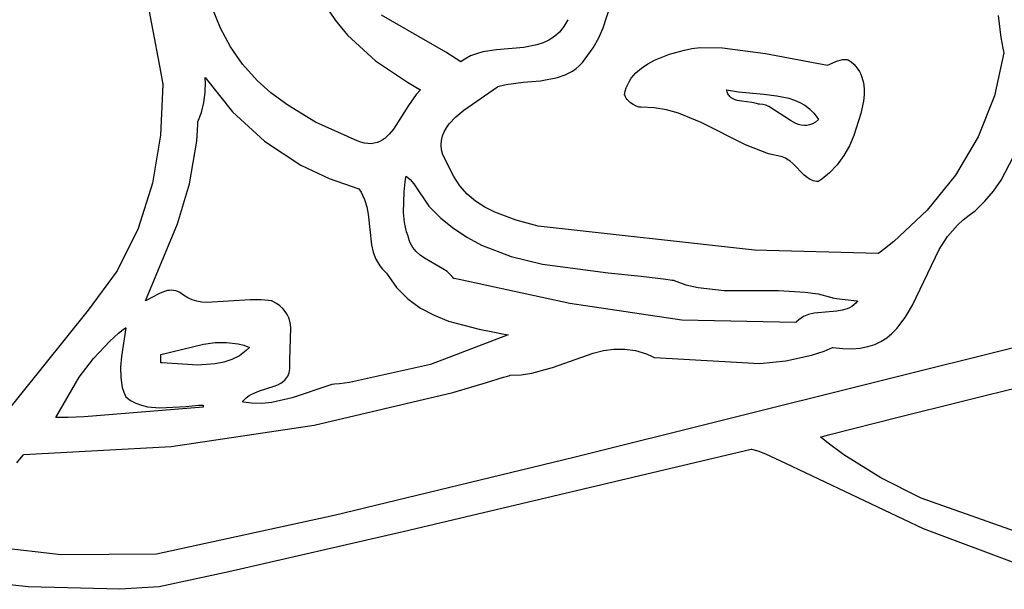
# Model space of a CAD drawing. Extents: x 21.3 to 51.6, y -34 to 34.1.
# Tile 14 of 117: x 47.93 to 49.257, y -32.056 to -31.288. Entities that reach past the tile are written whole.
import ezdxf

# ---------------------------------------------------------------- set-up
doc = ezdxf.new("R2010")
doc.units = 0

msp = doc.modelspace()

# ---------------------------------------------------------------- linework, layer by layer
at = {"layer": 'Layer 1', "color": 7, "linetype": 'CONTINUOUS'}
for p, q in [((48.080217, -31.149747), (48.117493, -31.348188)), ((48.200352, -31.299621), (48.189678, -31.273274)), ((48.340953, -31.268335), (48.35521, -31.289454)), ((48.716223, -31.299132), (48.725278, -31.270127)), ((48.50416, -31.332334), (48.417323, -31.282401)), ((49.248117, -31.282834), (49.252007, -31.312293)), ((48.213752, -31.324738), (48.200352, -31.299621)), ((48.35521, -31.289454), (48.371543, -31.308999)), ((48.663169, -31.297557), (48.657066, -31.305117)), ((48.668507, -31.288352), (48.663169, -31.297557)), ((48.710072, -31.312942), (48.716223, -31.299132)), ((48.371543, -31.308999), (48.409344, -31.343625)), ((48.650282, -31.311207), (48.642898, -31.316005)), ((48.657066, -31.305117), (48.650282, -31.311207)), ((48.702625, -31.3262), (48.710072, -31.312942)), ((49.252007, -31.312293), (49.254757, -31.326943)), ((48.230107, -31.34842), (48.213752, -31.324738)), ((48.608997, -31.325818), (48.572045, -31.329129)), ((48.626656, -31.322433), (48.608997, -31.325818)), ((48.634995, -31.319687), (48.626656, -31.322433)), ((48.642898, -31.316005), (48.634995, -31.319687)), ((48.687985, -31.345973), (48.702625, -31.3262)), ((48.835459, -31.327128), (48.846621, -31.325671)), ((48.846621, -31.325671), (48.876682, -31.326274)), ((48.876682, -31.326274), (48.934589, -31.333965)), ((49.254757, -31.326943), (49.255533, -31.330596)), ((48.524053, -31.345267), (48.50416, -31.332334)), ((48.537281, -31.337276), (48.529546, -31.341397)), ((48.54548, -31.334166), (48.537281, -31.337276)), ((48.554062, -31.331889), (48.54548, -31.334166)), ((48.572045, -31.329129), (48.554062, -31.331889)), ((50.850221, -31.335544), (48.67656, -31.878289)), ((48.785276, -31.342883), (48.805183, -31.334972)), ((48.805183, -31.334972), (48.825599, -31.329286)), ((48.825599, -31.329286), (48.835459, -31.327128)), ((48.934589, -31.333965), (49.018515, -31.349445)), ((49.25601, -31.33282), (49.243366, -31.390834)), ((49.255533, -31.330596), (49.255935, -31.332421)), ((49.255935, -31.332421), (49.255986, -31.332649)), ((49.255986, -31.332649), (49.256011, -31.332763)), ((49.256011, -31.332763), (49.25601, -31.33282)), ((48.117493, -31.348188), (48.122154, -31.373011)), ((48.249649, -31.370462), (48.230107, -31.34842)), ((48.409344, -31.343625), (48.452177, -31.372737)), ((48.525878, -31.343891), (48.524099, -31.345257)), ((48.529546, -31.341397), (48.525878, -31.343891)), ((48.679405, -31.354263), (48.68382, -31.350406)), ((48.68382, -31.350406), (48.687985, -31.345973)), ((48.760136, -31.359965), (48.7676, -31.353496)), ((48.7676, -31.353496), (48.776052, -31.347822)), ((48.776052, -31.347822), (48.785276, -31.342883)), ((49.018515, -31.349445), (49.031885, -31.343892)), ((49.031885, -31.343892), (49.035187, -31.342747)), ((49.035187, -31.342747), (49.038634, -31.342026)), ((49.038634, -31.342026), (49.040439, -31.341875)), ((49.040439, -31.341875), (49.04231, -31.341891)), ((49.04231, -31.341891), (49.044259, -31.342094)), ((49.044259, -31.342094), (49.045265, -31.342272)), ((49.045265, -31.342272), (49.045777, -31.342381)), ((49.045777, -31.342381), (49.046035, -31.342441)), ((49.046035, -31.342441), (49.046165, -31.342472)), ((49.046165, -31.342472), (49.04623, -31.342488)), ((49.046298, -31.342507), (49.050166, -31.345333)), ((49.050166, -31.345333), (49.053592, -31.348342)), ((49.053592, -31.348342), (49.056596, -31.35152)), ((49.056596, -31.35152), (49.059196, -31.354855)), ((48.179683, -31.367011), (48.179626, -31.366131)), ((48.179635, -31.366128), (48.216303, -31.412608)), ((48.631658, -31.370534), (48.654269, -31.366486)), ((48.654269, -31.366486), (48.664858, -31.362826)), ((48.664858, -31.362826), (48.67476, -31.357588)), ((48.67476, -31.357588), (48.679405, -31.354263)), ((48.753876, -31.367287), (48.760136, -31.359965)), ((49.059196, -31.354855), (49.061414, -31.358332)), ((49.061414, -31.358332), (49.063267, -31.36194)), ((49.063267, -31.36194), (49.064776, -31.365664)), ((49.064776, -31.365664), (49.066837, -31.373409)), ((48.122684, -31.375865), (48.119353, -31.443963)), ((48.122154, -31.373011), (48.122446, -31.374563)), ((48.122446, -31.374563), (48.122591, -31.375339)), ((48.122591, -31.375339), (48.122664, -31.375727)), ((48.122664, -31.375727), (48.122684, -31.375865)), ((48.179617, -31.386277), (48.179914, -31.372289)), ((48.17978, -31.368771), (48.179683, -31.367011)), ((48.179914, -31.372289), (48.17978, -31.368771)), ((48.268003, -31.38672), (48.249649, -31.370462)), ((48.452177, -31.372737), (48.463416, -31.379215)), ((48.463416, -31.379215), (48.469091, -31.38234)), ((48.528417, -31.410204), (48.57359, -31.378993)), ((48.57359, -31.378993), (48.57388, -31.378764)), ((48.57388, -31.378764), (48.574025, -31.37865)), ((48.574025, -31.37865), (48.574061, -31.378622)), ((48.57408, -31.378611), (48.58509, -31.375768)), ((48.58509, -31.375768), (48.608181, -31.372654)), ((48.608181, -31.372654), (48.631658, -31.370534)), ((48.745829, -31.384732), (48.747214, -31.380002)), ((48.747214, -31.380002), (48.749035, -31.375523)), ((48.749035, -31.375523), (48.751265, -31.371287)), ((48.751265, -31.371287), (48.753876, -31.367287)), ((49.066837, -31.373409), (49.067755, -31.381464)), ((48.177913, -31.39999), (48.179617, -31.386277)), ((48.291004, -31.403589), (48.268003, -31.38672)), ((48.464166, -31.389027), (48.453729, -31.404067)), ((48.469904, -31.382781), (48.464166, -31.389027)), ((48.469091, -31.38234), (48.469803, -31.382725)), ((48.469803, -31.382725), (48.469892, -31.382773)), ((48.744906, -31.38972), (48.745829, -31.384732)), ((48.744961, -31.389891), (48.744918, -31.389764)), ((48.745051, -31.390146), (48.744961, -31.389891)), ((48.745886, -31.392115), (48.745051, -31.390146)), ((48.746924, -31.393972), (48.745886, -31.392115)), ((48.882405, -31.38278), (48.898425, -31.385557)), ((48.882418, -31.382872), (48.88241, -31.382816)), ((48.882565, -31.383747), (48.882418, -31.382872)), ((48.88295, -31.385394), (48.882565, -31.383747)), ((48.883453, -31.386909), (48.88295, -31.385394)), ((48.884067, -31.388299), (48.883453, -31.386909)), ((48.884787, -31.389569), (48.884067, -31.388299)), ((48.885607, -31.390726), (48.884787, -31.389569)), ((48.886523, -31.391777), (48.885607, -31.390726)), ((48.887528, -31.392727), (48.886523, -31.391777)), ((48.888617, -31.393583), (48.887528, -31.392727)), ((48.898425, -31.385557), (48.932705, -31.388727)), ((48.932705, -31.388727), (48.949822, -31.390758)), ((48.949822, -31.390758), (48.966161, -31.39418)), ((49.067684, -31.389722), (49.066779, -31.398078)), ((49.067755, -31.381464), (49.067684, -31.389722)), ((49.243366, -31.390834), (49.221366, -31.446081)), ((48.174708, -31.413239), (48.177913, -31.39999)), ((48.328188, -31.426269), (48.291004, -31.403589)), ((48.453729, -31.404067), (48.433484, -31.436082)), ((48.748144, -31.395717), (48.746924, -31.393972)), ((48.749529, -31.397351), (48.748144, -31.395717)), ((48.752721, -31.400282), (48.749529, -31.397351)), ((48.756352, -31.402766), (48.752721, -31.400282)), ((48.760277, -31.404802), (48.756352, -31.402766)), ((48.764349, -31.40639), (48.760277, -31.404802)), ((48.764483, -31.406385), (48.764412, -31.406388)), ((48.765047, -31.406366), (48.764483, -31.406385)), ((48.767297, -31.40631), (48.765047, -31.406366)), ((48.784792, -31.407134), (48.767297, -31.40631)), ((48.891024, -31.395038), (48.888617, -31.393583)), ((48.8937, -31.396192), (48.891024, -31.395038)), ((48.8966, -31.397095), (48.8937, -31.396192)), ((48.902895, -31.39835), (48.8966, -31.397095)), ((48.916221, -31.400059), (48.902895, -31.39835)), ((48.922541, -31.401318), (48.916221, -31.400059)), ((48.925459, -31.402225), (48.922541, -31.401318)), ((48.92555, -31.402225), (48.925482, -31.402225)), ((48.925818, -31.402227), (48.92555, -31.402225)), ((48.926885, -31.402259), (48.925818, -31.402227)), ((48.93108, -31.402749), (48.926885, -31.402259)), ((48.935161, -31.403761), (48.93108, -31.402749)), ((48.93914, -31.405223), (48.935161, -31.403761)), ((48.968634, -31.424091), (48.93914, -31.405223)), ((48.966161, -31.39418), (48.973859, -31.396669)), ((48.973859, -31.396669), (48.981149, -31.399812)), ((48.981149, -31.399812), (48.987957, -31.403713)), ((48.987957, -31.403713), (48.994214, -31.408474)), ((49.066779, -31.398078), (49.063096, -31.414662)), ((48.169906, -31.425832), (48.174708, -31.413239)), ((48.216303, -31.412608), (48.259767, -31.452173)), ((48.508513, -31.428883), (48.517644, -31.419179)), ((48.517644, -31.419179), (48.528417, -31.410204)), ((48.801497, -31.409963), (48.784792, -31.407134)), ((48.817549, -31.414452), (48.801497, -31.409963)), ((48.848241, -31.427041), (48.817549, -31.414452)), ((48.994214, -31.408474), (48.999847, -31.414197)), ((48.999847, -31.414197), (49.003082, -31.418398)), ((49.003082, -31.418398), (49.006015, -31.423059)), ((49.063096, -31.414662), (49.053666, -31.444457)), ((48.169387, -31.437269), (48.169766, -31.429714)), ((48.169766, -31.429714), (48.169903, -31.42591)), ((48.169903, -31.42591), (48.169904, -31.425851)), ((48.384483, -31.45172), (48.328188, -31.426269)), ((48.504788, -31.43405), (48.508513, -31.428883)), ((48.907834, -31.457036), (48.848241, -31.427041)), ((48.975767, -31.428064), (48.968634, -31.424091)), ((48.979359, -31.429529), (48.975767, -31.428064)), ((48.982982, -31.430545), (48.979359, -31.429529)), ((48.986649, -31.431039), (48.982982, -31.430545)), ((48.990369, -31.430936), (48.986649, -31.431039)), ((48.992253, -31.430637), (48.990369, -31.430936)), ((48.994155, -31.430161), (48.992253, -31.430637)), ((48.998017, -31.42864), (48.994155, -31.430161)), ((49.001967, -31.426298), (48.998017, -31.42864)), ((49.006015, -31.423059), (49.001967, -31.426298)), ((48.119353, -31.443963), (48.108669, -31.508661)), ((48.168214, -31.452172), (48.169387, -31.437269)), ((48.42782, -31.44277), (48.421663, -31.448344)), ((48.433484, -31.436082), (48.42782, -31.44277)), ((48.498051, -31.451004), (48.499467, -31.445094)), ((48.499467, -31.445094), (48.501743, -31.439448)), ((48.501743, -31.439448), (48.504788, -31.43405)), ((49.053666, -31.444457), (49.047985, -31.458239)), ((49.221366, -31.446081), (49.190845, -31.497781)), ((48.158567, -31.509371), (48.168214, -31.452172)), ((48.259767, -31.452173), (48.308788, -31.484251)), ((48.389589, -31.45359), (48.384483, -31.45172)), ((48.394415, -31.454812), (48.389589, -31.45359)), ((48.398976, -31.455424), (48.394415, -31.454812)), ((48.403288, -31.455463), (48.398976, -31.455424)), ((48.407367, -31.454965), (48.403288, -31.455463)), ((48.411228, -31.453967), (48.407367, -31.454965)), ((48.414887, -31.452507), (48.411228, -31.453967)), ((48.41836, -31.45062), (48.414887, -31.452507)), ((48.421663, -31.448344), (48.41836, -31.45062)), ((48.497584, -31.457194), (48.498051, -31.451004)), ((48.498155, -31.463681), (48.497584, -31.457194)), ((48.938933, -31.468945), (48.907834, -31.457036)), ((49.047985, -31.458239), (49.040302, -31.471562)), ((48.499854, -31.470481), (48.498155, -31.463681)), ((48.51473, -31.499747), (48.499854, -31.470481)), ((48.955289, -31.472924), (48.938933, -31.468945)), ((48.956995, -31.473293), (48.955289, -31.472924)), ((49.040302, -31.471562), (49.031165, -31.483878)), ((49.252246, -31.504522), (49.2688, -31.472588)), ((48.308788, -31.484251), (48.346792, -31.502374)), ((48.959311, -31.474037), (48.956995, -31.473293)), ((48.961553, -31.475012), (48.959311, -31.474037)), ((48.963727, -31.476194), (48.961553, -31.475012)), ((48.967902, -31.479086), (48.963727, -31.476194)), ((48.971889, -31.48252), (48.967902, -31.479086)), ((48.987072, -31.497824), (48.971889, -31.48252)), ((49.031165, -31.483878), (49.021125, -31.494637)), ((48.450441, -31.499566), (48.450456, -31.49947)), ((48.450461, -31.49945), (48.453139, -31.501398)), ((48.99095, -31.501081), (48.987072, -31.497824)), ((49.021125, -31.494637), (49.010731, -31.503289)), ((49.113353, -31.824018), (50.452775, -31.490189)), ((49.190845, -31.497781), (49.152636, -31.545151)), ((48.108669, -31.508661), (48.089588, -31.569713)), ((48.142494, -31.563561), (48.158567, -31.509371)), ((48.346792, -31.502374), (48.38657, -31.516115)), ((48.447666, -31.520521), (48.449276, -31.507087)), ((48.449276, -31.507087), (48.45025, -31.500725)), ((48.45025, -31.500725), (48.450377, -31.499951)), ((48.450377, -31.499951), (48.450441, -31.499566)), ((48.453139, -31.501398), (48.455723, -31.50379)), ((48.455723, -31.50379), (48.460684, -31.509666)), ((48.460684, -31.509666), (48.481015, -31.539725)), ((48.522851, -31.512466), (48.51473, -31.499747)), ((48.532673, -31.523482), (48.522851, -31.512466)), ((48.994972, -31.503724), (48.99095, -31.501081)), ((48.997054, -31.504756), (48.994972, -31.503724)), ((48.999192, -31.505563), (48.997054, -31.504756)), ((49.001393, -31.50612), (48.999192, -31.505563)), ((49.003664, -31.506404), (49.001393, -31.50612)), ((49.006013, -31.50639), (49.003664, -31.506404)), ((49.006213, -31.506271), (49.006053, -31.506368)), ((49.006854, -31.505878), (49.006213, -31.506271)), ((49.008142, -31.505058), (49.006854, -31.505878)), ((49.010731, -31.503289), (49.008142, -31.505058)), ((49.242065, -31.519292), (49.252246, -31.504522)), ((48.38657, -31.516115), (48.389696, -31.520821)), ((48.389696, -31.520821), (48.394455, -31.530513)), ((48.446819, -31.548436), (48.447666, -31.520521)), ((48.54395, -31.532956), (48.532673, -31.523482)), ((49.230429, -31.533117), (49.242065, -31.519292)), ((48.394455, -31.530513), (48.397579, -31.540501)), ((48.556432, -31.541052), (48.54395, -31.532956)), ((49.2172, -31.545886), (49.230429, -31.533117)), ((48.397579, -31.540501), (48.399497, -31.550695)), ((48.399497, -31.550695), (48.403674, -31.591733)), ((48.44817, -31.561891), (48.446819, -31.548436)), ((48.481015, -31.539725), (48.497408, -31.555984)), ((48.569873, -31.547933), (48.556432, -31.541052)), ((48.598637, -31.558702), (48.569873, -31.547933)), ((49.152636, -31.545151), (49.107575, -31.587408)), ((49.200928, -31.55811), (49.209306, -31.551807)), ((49.209306, -31.551807), (49.2172, -31.545886)), ((48.099075, -31.667495), (48.142494, -31.563561)), ((48.451094, -31.574327), (48.44817, -31.561891)), ((48.497408, -31.555984), (48.514759, -31.569998)), ((48.62826, -31.566567), (48.598637, -31.558702)), ((49.179979, -31.580768), (49.193297, -31.565091)), ((49.193297, -31.565091), (49.200928, -31.55811)), ((48.089588, -31.569713), (48.061069, -31.626873)), ((48.453238, -31.580002), (48.451094, -31.574327)), ((48.514759, -31.569998), (48.532984, -31.581961)), ((48.919967, -31.599133), (48.62826, -31.566567)), ((48.403674, -31.591733), (48.405987, -31.601609)), ((48.453266, -31.58016), (48.453244, -31.580032)), ((48.453356, -31.580668), (48.453266, -31.58016)), ((48.453552, -31.58167), (48.453356, -31.580668)), ((48.454555, -31.585494), (48.453552, -31.58167)), ((48.455883, -31.589039), (48.454555, -31.585494)), ((48.457512, -31.592325), (48.455883, -31.589039)), ((48.459414, -31.595371), (48.457512, -31.592325)), ((48.532984, -31.581961), (48.552001, -31.592068)), ((48.552001, -31.592068), (48.592076, -31.607498)), ((49.107575, -31.587408), (49.095337, -31.597081)), ((49.168749, -31.598211), (49.179979, -31.580768)), ((48.405987, -31.601609), (48.409665, -31.611151)), ((48.463934, -31.600827), (48.459414, -31.595371)), ((48.469232, -31.605567), (48.463934, -31.600827)), ((48.475098, -31.609751), (48.469232, -31.605567)), ((49.086558, -31.603615), (48.919967, -31.599133)), ((49.086612, -31.603584), (49.086558, -31.603615)), ((49.086711, -31.603512), (49.086612, -31.603584)), ((49.087503, -31.602935), (49.086711, -31.603512)), ((49.089081, -31.601776), (49.087503, -31.602935)), ((49.095337, -31.597081), (49.089081, -31.601776)), ((49.13268, -31.673083), (49.168749, -31.598211)), ((48.409665, -31.611151), (48.412149, -31.615769)), ((48.412149, -31.615769), (48.415135, -31.62027)), ((48.500022, -31.624137), (48.475098, -31.609751)), ((48.592076, -31.607498), (48.634315, -31.61785)), ((48.634315, -31.61785), (48.722617, -31.629569)), ((48.061069, -31.626873), (48.022067, -31.679897)), ((48.415135, -31.62027), (48.418676, -31.624643)), ((48.418676, -31.624643), (48.422826, -31.628876)), ((48.422826, -31.628876), (48.423965, -31.629911)), ((48.423965, -31.629911), (48.424037, -31.629975)), ((48.424079, -31.63002), (48.437396, -31.649158)), ((48.505564, -31.627947), (48.500022, -31.624137)), ((48.51041, -31.632164), (48.505564, -31.627947)), ((48.512506, -31.634474), (48.51041, -31.632164)), ((48.722617, -31.629569), (48.767346, -31.634061)), ((48.514348, -31.636947), (48.512506, -31.634474)), ((48.514478, -31.636979), (48.514405, -31.636962)), ((48.515059, -31.637112), (48.514478, -31.636979)), ((48.517385, -31.637645), (48.515059, -31.637112)), ((48.522035, -31.638712), (48.517385, -31.637645)), ((48.671141, -31.671025), (48.522035, -31.638712)), ((48.767346, -31.634061), (48.789563, -31.636649)), ((48.789563, -31.636649), (48.800598, -31.638113)), ((48.800598, -31.638113), (48.806093, -31.638899)), ((48.806093, -31.638899), (48.808834, -31.639307)), ((48.808834, -31.639307), (48.810203, -31.639515)), ((48.810203, -31.639515), (48.810887, -31.639619)), ((48.810887, -31.639619), (48.811228, -31.639672)), ((48.811228, -31.639672), (48.811399, -31.639698)), ((48.811399, -31.639698), (48.811485, -31.639712)), ((48.811485, -31.639712), (48.811528, -31.639718)), ((48.811577, -31.639728), (48.827389, -31.64552)), ((48.117977, -31.657276), (48.107614, -31.662806)), ((48.123354, -31.655062), (48.117977, -31.657276)), ((48.128829, -31.653566), (48.123354, -31.655062)), ((48.131596, -31.653169), (48.128829, -31.653566)), ((48.134378, -31.653049), (48.131596, -31.653169)), ((48.137173, -31.65324), (48.134378, -31.653049)), ((48.139978, -31.653774), (48.137173, -31.65324)), ((48.14279, -31.654683), (48.139978, -31.653774)), ((48.145605, -31.656002), (48.14279, -31.654683)), ((48.15046, -31.659655), (48.145605, -31.656002)), ((48.437396, -31.649158), (48.452728, -31.664674)), ((48.827389, -31.64552), (48.844004, -31.64947)), ((48.844004, -31.64947), (48.879061, -31.653201)), ((48.879061, -31.653201), (48.952373, -31.653475)), ((48.952373, -31.653475), (48.988282, -31.655443)), ((48.988282, -31.655443), (49.005536, -31.658072)), ((49.005536, -31.658072), (49.022129, -31.662248)), ((48.100276, -31.666888), (48.099096, -31.667491)), ((48.102675, -31.665599), (48.100276, -31.666888)), ((48.107614, -31.662806), (48.102675, -31.665599)), ((48.156236, -31.663165), (48.15046, -31.659655)), ((48.162287, -31.665831), (48.156236, -31.663165)), ((48.16859, -31.667748), (48.162287, -31.665831)), ((48.17512, -31.669007), (48.16859, -31.667748)), ((48.181854, -31.6697), (48.17512, -31.669007)), ((48.240212, -31.665962), (48.181854, -31.6697)), ((48.255173, -31.665833), (48.240212, -31.665962)), ((48.269902, -31.667504), (48.255173, -31.665833)), ((48.269974, -31.667539), (48.269926, -31.667515)), ((48.275613, -31.670722), (48.269974, -31.667539)), ((48.280394, -31.674157), (48.275613, -31.670722)), ((48.452728, -31.664674), (48.469767, -31.677067)), ((48.821787, -31.693472), (48.671141, -31.671025)), ((49.022129, -31.662248), (49.024149, -31.662896)), ((49.024149, -31.662896), (49.025154, -31.663231)), ((49.025154, -31.663231), (49.025405, -31.663316)), ((49.025483, -31.663338), (49.025585, -31.663351)), ((49.025585, -31.663351), (49.026019, -31.663405)), ((49.026019, -31.663405), (49.03032, -31.663943)), ((49.03032, -31.663943), (49.057787, -31.667378)), ((49.056451, -31.670354), (49.053877, -31.672778)), ((49.058793, -31.667507), (49.056451, -31.670354)), ((49.057787, -31.667378), (49.058746, -31.667498)), ((49.058746, -31.667498), (49.058794, -31.667504)), ((48.022067, -31.679897), (47.891899, -31.841871)), ((48.284381, -31.677828), (48.280394, -31.674157)), ((48.28764, -31.681724), (48.284381, -31.677828)), ((48.290237, -31.68583), (48.28764, -31.681724)), ((48.469767, -31.677067), (48.488203, -31.686837)), ((49.000182, -31.684008), (48.992814, -31.685801)), ((49.030926, -31.681059), (49.000182, -31.684008)), ((49.038175, -31.679866), (49.030926, -31.681059)), ((49.044946, -31.677886), (49.038175, -31.679866)), ((49.048105, -31.676506), (49.044946, -31.677886)), ((49.051089, -31.674816), (49.048105, -31.676506)), ((49.053877, -31.672778), (49.051089, -31.674816)), ((49.122865, -31.689936), (49.13268, -31.673083)), ((48.292237, -31.690133), (48.290237, -31.68583)), ((48.293706, -31.69462), (48.292237, -31.690133)), ((48.294709, -31.699278), (48.293706, -31.69462)), ((48.488203, -31.686837), (48.507725, -31.694485)), ((48.507725, -31.694485), (48.548793, -31.705414)), ((48.975442, -31.696671), (48.821787, -31.693472)), ((48.975564, -31.696553), (48.975479, -31.696649)), ((48.975908, -31.696175), (48.975564, -31.696553)), ((48.976606, -31.695439), (48.975908, -31.696175)), ((48.979519, -31.692771), (48.976606, -31.695439)), ((48.982615, -31.690511), (48.979519, -31.692771)), ((48.985876, -31.688621), (48.982615, -31.690511)), ((48.992814, -31.685801), (48.985876, -31.688621)), ((49.111527, -31.704787), (49.122865, -31.689936)), ((48.05116, -31.721584), (48.063092, -31.711071)), ((48.063092, -31.711071), (48.069313, -31.706138)), ((48.072684, -31.703618), (48.066771, -31.742497)), ((48.069313, -31.706138), (48.072489, -31.703758)), ((48.072489, -31.703758), (48.072589, -31.703685)), ((48.072589, -31.703685), (48.072639, -31.703648)), ((48.293577, -31.746651), (48.295311, -31.704093)), ((48.295311, -31.704093), (48.294709, -31.699278)), ((48.548793, -31.705414), (48.56972, -31.709696)), ((48.56972, -31.709696), (48.580145, -31.71176)), ((48.580145, -31.71176), (48.585332, -31.712801)), ((49.098064, -31.717009), (49.105099, -31.711266)), ((49.105099, -31.711266), (49.111527, -31.704787)), ((48.029283, -31.744816), (48.05116, -31.721584)), ((48.177561, -31.725667), (48.19297, -31.723619)), ((48.19297, -31.723619), (48.208451, -31.723293)), ((48.208451, -31.723293), (48.223933, -31.725239)), ((48.587939, -31.713344), (48.483095, -31.753027)), ((48.585332, -31.712801), (48.587917, -31.713326)), ((48.587917, -31.713326), (48.587957, -31.713334)), ((49.081873, -31.725973), (49.090347, -31.721938)), ((49.090347, -31.721938), (49.098064, -31.717009)), ((48.119905, -31.739725), (48.177561, -31.725667)), ((48.223933, -31.725239), (48.231654, -31.727235)), ((48.23059, -31.737965), (48.225824, -31.741219)), ((48.235105, -31.734236), (48.23059, -31.737965)), ((48.231654, -31.727235), (48.23935, -31.730004)), ((48.23935, -31.730004), (48.235105, -31.734236)), ((48.647822, -31.757077), (48.702658, -31.737646)), ((48.702658, -31.737646), (48.716501, -31.734319)), ((48.716501, -31.734319), (48.730528, -31.732387)), ((48.730528, -31.732387), (48.744803, -31.732242)), ((48.744803, -31.732242), (48.759391, -31.734276)), ((48.759391, -31.734276), (48.774357, -31.73888)), ((48.996714, -31.740736), (49.013683, -31.734948)), ((49.013683, -31.734948), (49.022092, -31.731501)), ((49.022092, -31.731501), (49.024186, -31.730578)), ((49.024186, -31.730578), (49.025232, -31.730108)), ((49.025232, -31.730108), (49.025362, -31.730049)), ((49.025362, -31.730049), (49.025515, -31.730013)), ((49.025515, -31.730013), (49.038903, -31.731619)), ((49.038903, -31.731619), (49.051157, -31.731939)), ((49.051157, -31.731939), (49.062354, -31.731053)), ((49.062354, -31.731053), (49.072567, -31.729038)), ((49.072567, -31.729038), (49.081873, -31.725973)), ((48.009933, -31.770277), (48.029283, -31.744816)), ((48.066771, -31.742497), (48.065589, -31.756651)), ((48.119905, -31.739938), (48.119905, -31.739739)), ((48.119905, -31.742527), (48.119905, -31.739938)), ((48.119905, -31.74988), (48.119905, -31.742527)), ((48.119905, -31.750729), (48.119905, -31.74988)), ((48.119905, -31.750811), (48.119905, -31.750729)), ((48.120019, -31.750843), (48.119933, -31.750837)), ((48.120361, -31.750868), (48.120019, -31.750843)), ((48.121737, -31.750969), (48.120361, -31.750868)), ((48.169131, -31.753903), (48.121737, -31.750969)), ((48.204688, -31.750059), (48.193178, -31.752369)), ((48.215627, -31.746418), (48.204688, -31.750059)), ((48.225824, -31.741219), (48.215627, -31.746418)), ((48.293662, -31.752601), (48.293577, -31.746651)), ((48.774357, -31.73888), (48.782002, -31.742268)), ((48.782002, -31.742268), (48.783931, -31.743236)), ((48.783931, -31.743236), (48.784898, -31.743739)), ((48.784898, -31.743739), (48.785141, -31.743867)), ((48.785141, -31.743867), (48.785272, -31.743896)), ((48.785272, -31.743896), (48.927232, -31.751676)), ((48.927232, -31.751676), (48.962249, -31.74837)), ((48.962249, -31.74837), (48.996714, -31.740736)), ((48.065589, -31.756651), (48.065806, -31.770541)), ((48.193178, -31.752369), (48.169131, -31.753903)), ((48.291864, -31.766574), (48.292658, -31.764219)), ((48.292658, -31.764219), (48.293246, -31.761657)), ((48.293246, -31.761657), (48.293617, -31.758875)), ((48.293617, -31.758875), (48.293662, -31.752601)), ((48.483095, -31.753027), (48.374366, -31.777389)), ((48.619822, -31.764983), (48.647822, -31.757077)), ((47.978242, -31.824445), (48.009933, -31.770277)), ((48.065806, -31.770541), (48.067984, -31.783952)), ((48.281516, -31.778319), (48.285213, -31.775683)), ((48.285213, -31.775683), (48.286862, -31.774175)), ((48.286862, -31.774175), (48.288363, -31.772522)), ((48.288363, -31.772522), (48.289705, -31.770713)), ((48.289705, -31.770713), (48.290876, -31.768735)), ((48.290876, -31.768735), (48.291864, -31.766574)), ((48.374366, -31.777389), (48.36073, -31.779015)), ((48.513427, -31.790651), (48.558994, -31.777348)), ((48.558994, -31.777348), (48.581599, -31.770387)), ((48.581599, -31.770387), (48.587232, -31.768615)), ((48.587232, -31.768615), (48.590045, -31.767725)), ((48.590045, -31.767725), (48.590397, -31.767613)), ((48.590397, -31.767613), (48.590742, -31.767504)), ((48.590742, -31.767504), (48.605449, -31.767112)), ((48.605449, -31.767112), (48.619822, -31.764983)), ((48.067984, -31.783952), (48.069983, -31.790411)), ((48.069983, -31.790411), (48.072684, -31.79667)), ((48.243369, -31.79264), (48.253042, -31.78877)), ((48.253042, -31.78877), (48.272854, -31.782419)), ((48.272854, -31.782419), (48.277366, -31.78053)), ((48.277366, -31.78053), (48.281516, -31.778319)), ((48.350448, -31.780008), (48.297036, -31.797956)), ((48.326718, -31.835001), (48.513427, -31.790651)), ((48.350515, -31.78), (48.350462, -31.780004)), ((48.353918, -31.779694), (48.350515, -31.78)), ((48.36073, -31.779015), (48.353918, -31.779694)), ((48.072684, -31.79667), (48.079185, -31.801589)), ((48.079185, -31.801589), (48.086264, -31.805363)), ((48.229626, -31.803614), (48.231225, -31.801593)), ((48.231412, -31.803955), (48.229653, -31.80362)), ((48.231225, -31.801593), (48.234834, -31.798054)), ((48.234925, -31.804528), (48.231412, -31.803955)), ((48.234834, -31.798054), (48.238913, -31.795104)), ((48.241933, -31.805304), (48.234925, -31.804528)), ((48.238913, -31.795104), (48.243369, -31.79264)), ((48.269696, -31.804146), (48.255867, -31.805502)), ((48.297036, -31.797956), (48.269696, -31.804146)), ((48.176843, -31.81056), (48.016406, -31.823809)), ((48.086264, -31.805363), (48.093837, -31.808121)), ((48.093837, -31.808121), (48.101822, -31.809988)), ((48.101822, -31.809988), (48.118689, -31.811562)), ((48.118689, -31.811562), (48.153684, -31.809622)), ((48.153684, -31.809622), (48.170476, -31.808144)), ((48.170476, -31.808144), (48.174488, -31.807893)), ((48.174488, -31.807893), (48.176459, -31.807797)), ((48.176459, -31.807797), (48.176703, -31.807786)), ((48.176703, -31.807786), (48.176825, -31.807781)), ((48.17685, -31.807798), (48.17685, -31.80795)), ((48.17685, -31.80795), (48.17685, -31.810552)), ((48.255867, -31.805502), (48.241933, -31.805304)), ((47.978319, -31.824449), (47.978275, -31.824449)), ((47.978405, -31.824449), (47.978319, -31.824449)), ((47.978579, -31.824449), (47.978405, -31.824449)), ((47.984101, -31.824434), (47.978579, -31.824449)), ((47.995021, -31.824325), (47.984101, -31.824434)), ((48.016406, -31.823809), (47.995021, -31.824325)), ((49.021255, -31.847639), (49.113353, -31.824018)), ((48.133679, -31.863623), (48.326718, -31.835001)), ((49.008809, -31.850831), (49.008853, -31.85082)), ((49.008999, -31.851003), (49.008829, -31.850863)), ((49.008853, -31.85082), (49.009318, -31.850701)), ((49.00934, -31.851282), (49.008999, -31.851003)), ((49.009318, -31.850701), (49.011604, -31.850114)), ((49.01208, -31.853508), (49.00934, -31.851282)), ((49.011604, -31.850114), (49.021255, -31.847639)), ((49.017618, -31.857907), (49.01208, -31.853508)), ((47.935345, -31.874444), (48.133679, -31.863623)), ((48.915493, -31.867565), (48.446643, -31.978786)), ((48.915893, -31.867533), (48.915493, -31.867565)), ((48.916106, -31.867575), (48.915893, -31.867533)), ((48.916537, -31.867662), (48.916106, -31.867575)), ((48.924672, -31.870034), (48.916537, -31.867662)), ((48.935067, -31.874113), (48.924672, -31.870034)), ((49.040541, -31.87483), (49.017618, -31.857907)), ((47.92567, -31.885801), (47.934269, -31.875537)), ((47.934269, -31.875537), (47.935035, -31.874624)), ((47.935035, -31.874624), (47.935175, -31.874456)), ((47.935184, -31.874445), (47.935345, -31.874444)), ((48.67656, -31.878289), (48.353692, -31.956575)), ((48.962357, -31.886771), (48.935067, -31.874113)), ((49.090093, -31.90575), (49.040541, -31.87483)), ((49.147791, -31.974647), (48.962357, -31.886771)), ((49.144577, -31.933387), (49.090093, -31.90575)), ((49.402904, -32.024284), (49.144577, -31.933387)), ((48.353692, -31.956575), (48.1142, -32.008915)), ((49.278336, -32.023541), (49.147791, -31.974647)), ((48.446643, -31.978786), (48.211657, -32.032713)), ((47.985666, -32.009499), (47.887557, -31.99825)), ((48.1142, -32.008915), (47.985666, -32.009499)), ((47.940994, -32.052633), (47.831396, -32.040865)), ((48.211657, -32.032713), (48.117757, -32.052822)), ((48.06467, -32.056133), (47.940994, -32.052633)), ((48.117757, -32.052822), (48.06467, -32.056133))]:
    msp.add_line(p, q, dxfattribs=at)

doc.saveas('drawing.dxf')
